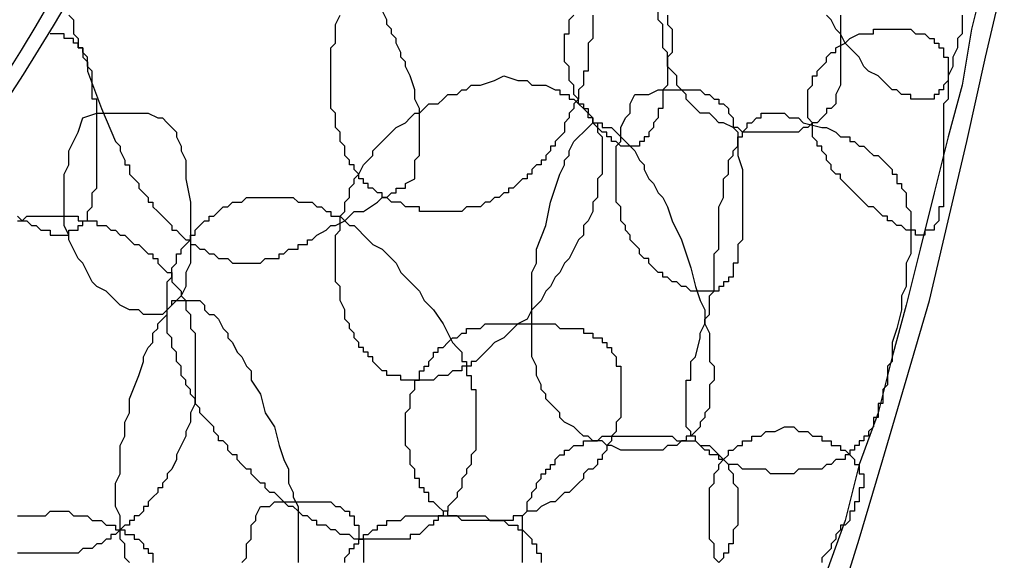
# Model space of a CAD drawing. Header units: millimetres. Extents: x 14 to 424, y 0 to 287.
# Tile 70 of 104: x 374.57 to 383.32, y 126.81 to 131.61. Entities that reach past the tile are written whole.
import ezdxf

# ---------------------------------------------------------------- set-up
doc = ezdxf.new("R2010")
doc.units = ezdxf.units.MM
doc.layers.add('PDF _0', color=7, linetype='Continuous')

msp = doc.modelspace()

# ---------------------------------------------------------------- linework, layer by layer
at = {"layer": 'PDF _0', "lineweight": 25}
for points in [[(383.1492, 132.023), (383.0246, 131.5245), (382.9415, 131.026), (382.8169, 130.569), (382.6923, 130.0705), (382.5676, 129.572), (382.443, 129.0735), (382.3184, 128.6165), (382.1938, 128.118), (382.0276, 127.661), (381.903, 127.1625), (381.7368, 126.7055), (381.6122, 126.2486), (381.446, 125.7916), (381.2798, 125.3346), (381.1136, 124.8777), (380.9059, 124.4207), (380.7398, 123.9637), (380.5736, 123.5067), (380.3659, 123.0913), (380.1582, 122.6343), (379.992, 122.2189), (379.7843, 121.8035)], [(379.9504, 121.7619), (380.2412, 122.3851), (380.532, 123.0498), (380.8228, 123.6729), (381.0721, 124.3376), (381.3214, 125.0023), (381.5706, 125.667), (381.8199, 126.3317), (382.0276, 126.9963), (382.2353, 127.7026), (382.443, 128.4088), (382.6507, 129.115), (382.8169, 129.8212), (382.9831, 130.5275), (383.1492, 131.2752), (383.3154, 131.9815)], [(375.0069, 131.6491), (375.0484, 131.6076), (375.0484, 131.566), (375.0484, 131.5245), (375.0484, 131.483), (375.0899, 131.4414), (375.0899, 131.3999), (375.0899, 131.3583), (375.1315, 131.3583), (375.1315, 131.3168), (375.1315, 131.2752), (375.173, 131.2337), (375.173, 131.1506), (375.2977, 130.8183), (375.4223, 130.5275), (375.4638, 130.4859), (375.4638, 130.4444), (375.5054, 130.3613), (375.5054, 130.3198), (375.5469, 130.3198), (375.5469, 130.2782), (375.5469, 130.2367), (375.5885, 130.1951), (375.63, 130.1536), (375.63, 130.112), (375.6715, 130.0705), (375.7131, 130.029), (375.7131, 129.9874), (375.7546, 129.9874), (375.7546, 129.9459), (375.7962, 129.9043), (375.8377, 129.8628), (375.8793, 129.8212), (375.9208, 129.7797), (375.9208, 129.7382), (375.9623, 129.7382), (376.0039, 129.6966), (376.0454, 129.6551), (376.087, 129.6551), (376.087, 129.6135), (376.1285, 129.6135), (376.1701, 129.572), (376.2116, 129.572), (376.2531, 129.5305), (376.2947, 129.5305), (376.3362, 129.4889), (376.3778, 129.4889), (376.4193, 129.4889), (376.4609, 129.4474), (376.5024, 129.4474), (376.5439, 129.4474), (376.5855, 129.4474), (376.627, 129.4474), (376.6686, 129.4474), (376.7101, 129.4474), (376.7517, 129.4889), (376.7932, 129.4889), (376.8347, 129.4889), (376.8763, 129.4889), (376.8763, 129.5305), (376.9178, 129.5305), (376.9594, 129.572), (377.0009, 129.572), (377.0425, 129.572), (377.0425, 129.6135), (377.084, 129.6135), (377.1255, 129.6135), (377.1255, 129.6551), (377.1671, 129.6551), (377.2086, 129.6966), (377.2917, 129.7382), (377.3333, 129.7797), (377.3748, 129.7797), (377.4579, 129.8212), (377.4994, 129.8628), (377.541, 129.9043), (377.6241, 129.9043), (377.7487, 129.9874), (377.7902, 130.029), (377.8318, 130.029), (377.8733, 130.0705), (377.9149, 130.0705), (377.9149, 130.112), (377.9564, 130.112), (377.9979, 130.112), (377.9979, 130.1536), (378.081, 130.1951), (378.081, 130.2367), (378.081, 130.2782), (378.081, 130.3198), (378.081, 130.3613), (378.1226, 130.4028), (378.1226, 130.4444), (378.1226, 130.4859), (378.1226, 130.5275), (378.1226, 130.569), (378.1226, 130.6106), (378.1226, 130.6521), (378.1226, 130.6936), (378.1226, 130.7352), (378.1226, 130.7767), (378.1226, 130.8183), (378.081, 130.9014), (378.081, 130.9429), (378.081, 130.9844), (378.0395, 131.1091), (377.9979, 131.1922), (377.9979, 131.2337), (377.9564, 131.2752), (377.9564, 131.3168), (377.9149, 131.3999), (377.9149, 131.4414), (377.8733, 131.483), (377.8733, 131.5245), (377.8318, 131.566), (377.8318, 131.6076), (377.7902, 131.6907)], [(379.6596, 131.6491), (379.6596, 131.6076), (379.6596, 131.566), (379.6596, 131.5245), (379.6596, 131.483), (379.6596, 131.4414), (379.6181, 131.3999), (379.6181, 131.3583), (379.6181, 131.3168), (379.6181, 131.2752), (379.6181, 131.2337), (379.6181, 131.1922), (379.6181, 131.1506), (379.5766, 131.1506), (379.5766, 131.1091), (379.5766, 131.0675), (379.5766, 131.026), (379.535, 130.9844), (379.535, 130.9429), (379.535, 130.9014), (379.4935, 130.8598), (379.4935, 130.8183), (379.4519, 130.7767), (379.4519, 130.7352), (379.4104, 130.6936), (379.4104, 130.6521), (379.4104, 130.6106), (379.3688, 130.569), (379.3273, 130.5275), (379.3273, 130.4859), (379.2858, 130.4859), (379.2858, 130.4444), (379.2442, 130.4028), (379.2442, 130.3613), (379.2027, 130.3613), (379.2027, 130.3198), (379.1611, 130.3198), (379.1196, 130.2782), (379.1196, 130.2367), (379.0781, 130.2367), (379.0781, 130.1951), (379.0365, 130.1951), (378.995, 130.1536), (378.9534, 130.112), (378.9119, 130.112), (378.9119, 130.0705), (378.8703, 130.0705), (378.8288, 130.029), (378.7873, 130.029), (378.7457, 129.9874), (378.7042, 129.9874), (378.6626, 129.9459), (378.6211, 129.9459), (378.5795, 129.9459), (378.538, 129.9459), (378.4965, 129.9043), (378.4549, 129.9043), (378.4134, 129.9043), (378.3718, 129.9043), (378.3303, 129.9043), (378.2887, 129.9043), (378.2472, 129.9043), (378.2057, 129.9043), (378.1641, 129.9043), (378.1226, 129.9043), (378.1226, 129.9459), (378.081, 129.9459), (378.0395, 129.9459), (377.9979, 129.9459), (377.9564, 129.9874), (377.9149, 129.9874), (377.8733, 129.9874), (377.8318, 130.029), (377.7902, 130.029), (377.7902, 130.0705), (377.7487, 130.0705), (377.7071, 130.112), (377.6656, 130.112), (377.6656, 130.1536), (377.6241, 130.1536), (377.6241, 130.1951), (377.5825, 130.1951), (377.5825, 130.2367), (377.541, 130.2782), (377.541, 130.3198), (377.4994, 130.3198), (377.4994, 130.3613), (377.4579, 130.4028), (377.4579, 130.4444), (377.4579, 130.4859), (377.4163, 130.5275), (377.4163, 130.569), (377.4163, 130.6106), (377.3748, 130.6521), (377.3748, 130.6936), (377.3748, 130.7352), (377.3748, 130.7767), (377.3333, 130.8183), (377.3333, 130.8598), (377.3333, 130.9014), (377.3333, 130.9429), (377.3333, 130.9844), (377.3333, 131.026), (377.3333, 131.0675), (377.3333, 131.1091), (377.3333, 131.1506), (377.3333, 131.1922), (377.3333, 131.2337), (377.3333, 131.2752), (377.3333, 131.3168), (377.3333, 131.3583), (377.3748, 131.3999), (377.3748, 131.4414), (377.3748, 131.483), (377.3748, 131.5245), (377.3748, 131.566), (377.4163, 131.6491)], [(380.3243, 131.6491), (380.3243, 131.6076), (380.3243, 131.566), (380.3659, 131.5245), (380.3659, 131.483), (380.3659, 131.4414), (380.3659, 131.3999), (380.3659, 131.3583), (380.3659, 131.3168), (380.3243, 131.2752), (380.3243, 131.2337), (380.3243, 131.1922), (380.3243, 131.1506), (380.3243, 131.1091), (380.3243, 131.0675), (380.3243, 131.026), (380.2828, 130.9844), (380.2828, 130.9429), (380.2828, 130.9014), (380.2828, 130.8598), (380.2828, 130.8183), (380.2412, 130.8183), (380.2412, 130.7767), (380.2412, 130.7352), (380.1997, 130.6936), (380.1997, 130.6521), (380.1582, 130.6106), (380.1582, 130.569), (380.1166, 130.569), (380.1166, 130.5275), (380.0751, 130.5275), (380.0751, 130.4859), (380.0335, 130.4859), (379.992, 130.4859), (379.9504, 130.4859), (379.9089, 130.4859), (379.8674, 130.5275), (379.8258, 130.5275), (379.8258, 130.569), (379.7843, 130.569), (379.7843, 130.6106), (379.7427, 130.6106), (379.7012, 130.6521), (379.6596, 130.6936), (379.6596, 130.7352), (379.6181, 130.7352), (379.6181, 130.7767), (379.5766, 130.8183), (379.535, 130.8598), (379.535, 130.9014), (379.4935, 130.9429), (379.4935, 130.9844), (379.4935, 131.026), (379.4519, 131.0675), (379.4519, 131.1091), (379.4519, 131.1506), (379.4519, 131.1922), (379.4104, 131.2337), (379.4104, 131.2752), (379.4104, 131.3168), (379.4104, 131.3583), (379.4104, 131.3999), (379.4104, 131.4414), (379.4104, 131.483), (379.4519, 131.483), (379.4519, 131.5245), (379.4519, 131.566), (379.4519, 131.6076), (379.4935, 131.6491)], [(381.8614, 131.6491), (381.8614, 131.566), (381.8614, 131.5245), (381.8614, 131.4414), (381.8614, 131.3999), (381.8614, 131.3168), (381.8614, 131.2752), (381.8614, 131.2337), (381.8614, 131.1506), (381.8614, 131.1091), (381.8614, 131.0675), (381.8614, 131.026), (381.8199, 130.9429), (381.8199, 130.9014), (381.8199, 130.8598), (381.7783, 130.8183), (381.7368, 130.8183), (381.7368, 130.7767), (381.6952, 130.7352), (381.6537, 130.6936), (381.6122, 130.6936), (381.5706, 130.6521), (381.5291, 130.6521), (381.4875, 130.6106), (381.446, 130.6106), (381.4044, 130.6106), (381.3629, 130.6106), (381.2798, 130.6106), (381.2383, 130.6106), (381.1967, 130.6106), (381.1136, 130.6106), (381.0721, 130.6106), (380.989, 130.6106), (380.9475, 130.6521), (380.9059, 130.6521), (380.8228, 130.6936), (380.7813, 130.6936), (380.7398, 130.7352), (380.6982, 130.7767), (380.6151, 130.7767), (380.5736, 130.8183), (380.532, 130.8598), (380.4905, 130.9014), (380.4905, 130.9429), (380.449, 130.9844), (380.4074, 131.026), (380.4074, 131.1091), (380.3659, 131.1506), (380.3243, 131.1922), (380.3243, 131.2337), (380.3243, 131.3168), (380.2828, 131.3583), (380.2828, 131.3999), (380.2828, 131.483), (380.2828, 131.5245), (380.2828, 131.566), (380.2412, 131.6076), (380.2412, 131.6907)], [(382.9415, 131.6491), (382.9415, 131.566), (382.9415, 131.483), (382.9, 131.4414), (382.9, 131.3583), (382.8584, 131.2752), (382.8584, 131.2337), (382.8584, 131.1922), (382.8169, 131.1091), (382.8169, 131.0675), (382.7754, 131.026), (382.7754, 130.9844), (382.7338, 130.9844), (382.7338, 130.9429), (382.6923, 130.9429), (382.6923, 130.9014), (382.6507, 130.9014), (382.6092, 130.9014), (382.5676, 130.9014), (382.5261, 130.9014), (382.4846, 130.9014), (382.4846, 130.9429), (382.443, 130.9429), (382.4015, 130.9429), (382.3599, 130.9844), (382.3184, 130.9844), (382.2768, 131.026), (382.2353, 131.0675), (382.1938, 131.1091), (382.1107, 131.1506), (382.0691, 131.1922), (382.0276, 131.2752), (381.986, 131.3168), (381.9445, 131.3583), (381.903, 131.3999), (381.8614, 131.483), (381.8199, 131.5245), (381.7783, 131.6076), (381.7368, 131.6491)], [(374.5499, 129.8628), (374.5914, 129.8212), (374.633, 129.8212), (374.6745, 129.7797), (374.7161, 129.7797), (374.7576, 129.7382), (374.7991, 129.7382), (374.8407, 129.7382), (374.8407, 129.6966), (374.8822, 129.6966), (374.9238, 129.6966), (374.9653, 129.6966), (375.0069, 129.6966), (375.0069, 129.7382), (375.0484, 129.7382), (375.0899, 129.7382), (375.0899, 129.7797), (375.1315, 129.7797), (375.1315, 129.8212), (375.173, 129.8212), (375.173, 129.8628), (375.173, 129.9043), (375.2146, 129.9459), (375.2146, 129.9874), (375.2146, 130.029), (375.2146, 130.0705), (375.2561, 130.112), (375.2561, 130.1536), (375.2561, 130.1951), (375.2561, 130.2367), (375.2561, 130.2782), (375.2561, 130.3198), (375.2561, 130.3613), (375.2561, 130.4028), (375.2561, 130.4444), (375.2561, 130.4859), (375.2561, 130.5275), (375.2561, 130.569), (375.2561, 130.6106), (375.2561, 130.6521), (375.2561, 130.6936), (375.2561, 130.7352), (375.2561, 130.7767), (375.2561, 130.8183), (375.2561, 130.8598), (375.2561, 130.9014), (375.2146, 130.9014), (375.2146, 130.9429), (375.2146, 130.9844), (375.2146, 131.026), (375.2146, 131.0675), (375.2146, 131.1091), (375.2146, 131.1506), (375.173, 131.1922), (375.173, 131.2337), (375.173, 131.2752), (375.1315, 131.3168), (375.1315, 131.3583), (375.0899, 131.3583), (375.0899, 131.3999), (375.0484, 131.3999), (375.0484, 131.4414), (375.0069, 131.4414), (374.9653, 131.4414), (374.9653, 131.483), (374.9238, 131.483), (374.8822, 131.483), (374.8407, 131.483)], [(374.5499, 129.8212), (374.5914, 129.8212), (374.633, 129.8628), (374.6745, 129.8628), (374.7161, 129.8628), (374.7576, 129.8628), (374.7991, 129.8628), (374.8407, 129.8628), (374.8822, 129.8628), (374.9238, 129.8628), (374.9653, 129.8628), (375.0069, 129.8628), (375.0484, 129.8628), (375.0899, 129.8628), (375.0899, 129.8212), (375.1315, 129.8212), (375.173, 129.8212), (375.2146, 129.8212), (375.2561, 129.8212), (375.2561, 129.7797), (375.2977, 129.7797), (375.3392, 129.7797), (375.3807, 129.7382), (375.4223, 129.7382), (375.4638, 129.6966), (375.5054, 129.6966), (375.5469, 129.6551), (375.5885, 129.6135), (375.63, 129.6135), (375.6715, 129.572), (375.7131, 129.5305), (375.7546, 129.5305), (375.7546, 129.4889), (375.7962, 129.4889), (375.7962, 129.4474), (375.8377, 129.4058), (375.8793, 129.3643), (375.9208, 129.3643), (375.9208, 129.3227), (375.9208, 129.2812), (375.9623, 129.2397), (376.0039, 129.1981), (376.0039, 129.1566), (376.0454, 129.115), (376.0454, 129.0735), (376.0454, 129.0319), (376.087, 128.9904), (376.087, 128.9489), (376.087, 128.9073), (376.087, 128.8658), (376.1285, 128.8242), (376.1285, 128.7827), (376.1285, 128.7411), (376.1285, 128.6996), (376.1285, 128.6581), (376.1285, 128.6165), (376.1285, 128.575), (376.1285, 128.5334), (376.1285, 128.4919), (376.1285, 128.4503), (376.1285, 128.4088), (376.1285, 128.3673), (376.1285, 128.3257), (376.1285, 128.2426), (376.1285, 128.2011), (376.087, 128.118), (376.087, 128.0349), (376.0454, 127.9518), (376.0454, 127.9103), (376.0039, 127.8272), (375.9623, 127.7441), (375.9623, 127.7026), (375.9208, 127.6195), (375.8793, 127.5779), (375.8793, 127.5364), (375.8377, 127.4949), (375.8377, 127.4533), (375.7962, 127.4533), (375.7962, 127.4118), (375.7546, 127.3702), (375.7131, 127.3287), (375.7131, 127.2871), (375.6715, 127.2871), (375.6715, 127.2456), (375.63, 127.2041), (375.5885, 127.2041), (375.5885, 127.1625), (375.5469, 127.1625), (375.5469, 127.121), (375.5054, 127.121), (375.4638, 127.0794), (375.4223, 127.0379), (375.3807, 127.0379), (375.3807, 126.9963), (375.3392, 126.9963), (375.2977, 126.9548), (375.2561, 126.9548), (375.2146, 126.9133), (375.173, 126.9133), (375.1315, 126.9133), (375.0899, 126.8717), (375.0484, 126.8717), (375.0069, 126.8717), (374.9653, 126.8717), (374.9238, 126.8717), (374.8822, 126.8717), (374.8407, 126.8717), (374.7991, 126.8717), (374.7576, 126.8717), (374.7161, 126.8717), (374.6745, 126.8717), (374.633, 126.8717), (374.5914, 126.8717), (374.5499, 126.8717)], [(375.5469, 126.7886), (375.5054, 126.8302), (375.5054, 126.8717), (375.5054, 126.9548), (375.4638, 126.9963), (375.4638, 127.0379), (375.4638, 127.121), (375.4638, 127.1625), (375.4638, 127.2041), (375.4223, 127.2871), (375.4223, 127.3287), (375.4223, 127.3702), (375.4223, 127.4949), (375.4638, 127.5779), (375.4638, 127.7026), (375.4638, 127.8272), (375.5054, 127.9103), (375.5054, 128.0349), (375.5469, 128.118), (375.5469, 128.2426), (375.63, 128.4503), (375.6715, 128.575), (375.6715, 128.6165), (375.7131, 128.6996), (375.7546, 128.7411), (375.7546, 128.8242), (375.7962, 128.8658), (375.7962, 128.9073), (375.8377, 128.9489), (375.8793, 128.9904), (375.8793, 129.0319), (375.9208, 129.0735), (375.9208, 129.115), (375.9623, 129.115), (376.0039, 129.115), (376.0454, 129.115), (376.087, 129.115), (376.1285, 129.115), (376.1701, 129.115), (376.2116, 129.0735), (376.2116, 129.0319), (376.2531, 128.9904), (376.2947, 128.9904), (376.3362, 128.9489), (376.3778, 128.8658), (376.4193, 128.8242), (376.4193, 128.7827), (376.4609, 128.7411), (376.5024, 128.6581), (376.5439, 128.6165), (376.5855, 128.5334), (376.627, 128.4919), (376.627, 128.4088), (376.7101, 128.2842), (376.7517, 128.118), (376.8347, 127.9934), (376.8763, 127.8272), (376.9178, 127.7026), (376.9594, 127.6195), (376.9594, 127.5779), (376.9594, 127.4949), (377.0009, 127.4118), (377.0009, 127.3702), (377.0425, 127.2871), (377.0425, 127.2041), (377.0425, 127.1625), (377.0425, 127.0794), (377.0425, 127.0379), (377.0425, 126.9548), (377.0425, 126.9133), (377.0425, 126.8717), (377.0425, 126.7886)], [(380.7813, 126.7886), (380.7398, 126.8302), (380.7398, 126.8717), (380.7398, 126.9133), (380.7398, 126.9548), (380.6982, 126.9963), (380.6982, 127.0379), (380.6982, 127.0794), (380.6982, 127.121), (380.6982, 127.1625), (380.6982, 127.2041), (380.6982, 127.2456), (380.6982, 127.2871), (380.6982, 127.3287), (380.6982, 127.3702), (380.6982, 127.4118), (380.6982, 127.4533), (380.7398, 127.4949), (380.7398, 127.5364), (380.7398, 127.5779), (380.7813, 127.6195), (380.7813, 127.661), (380.8228, 127.7026), (380.8644, 127.7441), (380.8644, 127.7857), (380.9059, 127.7857), (380.9475, 127.8272), (380.989, 127.8272), (380.989, 127.8687), (381.0306, 127.8687), (381.0721, 127.8687), (381.0721, 127.9103), (381.1136, 127.9103), (381.1552, 127.9103), (381.1967, 127.9518), (381.2383, 127.9518), (381.2798, 127.9518), (381.3629, 127.9934), (381.446, 127.9934), (381.4875, 127.9518), (381.5291, 127.9518), (381.5706, 127.9518), (381.6122, 127.9103), (381.6537, 127.9103), (381.6952, 127.9103), (381.6952, 127.8687), (381.7368, 127.8687), (381.7783, 127.8687), (381.7783, 127.8272), (381.8199, 127.8272), (381.8614, 127.8272), (381.8614, 127.7857), (381.903, 127.7857), (381.9445, 127.7441), (381.986, 127.7026), (381.986, 127.661), (382.0276, 127.661), (382.0276, 127.6195), (382.0276, 127.5779), (382.0691, 127.5779), (382.0691, 127.5364), (382.0691, 127.4949), (382.0691, 127.4533), (382.0276, 127.4533), (382.0276, 127.4118), (382.0276, 127.3702), (382.0276, 127.3287), (381.986, 127.3287), (381.986, 127.2871), (381.986, 127.2456), (381.9445, 127.2456), (381.9445, 127.2041), (381.9445, 127.1625), (381.903, 127.121), (381.8614, 127.121), (381.8614, 127.0794), (381.8199, 127.0379), (381.8199, 126.9963), (381.7783, 126.9548), (381.7783, 126.9133), (381.7368, 126.8717), (381.6952, 126.8302), (381.6952, 126.7886)], [(379.0365, 126.7886), (379.0365, 126.8302), (379.0365, 126.8717), (379.0365, 126.9133), (379.0365, 126.9548), (379.0365, 126.9963), (379.0365, 127.0379), (379.0365, 127.0794), (379.0365, 127.121), (379.0365, 127.1625), (379.0365, 127.2041), (379.0781, 127.2456), (379.0781, 127.2871), (379.0781, 127.3287), (379.1196, 127.3702), (379.1196, 127.4118), (379.1611, 127.4533), (379.1611, 127.4949), (379.2027, 127.5364), (379.2027, 127.5779), (379.2442, 127.5779), (379.2442, 127.6195), (379.2858, 127.6195), (379.2858, 127.661), (379.3273, 127.661), (379.3273, 127.7026), (379.3688, 127.7441), (379.4104, 127.7441), (379.4104, 127.7857), (379.4519, 127.7857), (379.4935, 127.8272), (379.535, 127.8272), (379.5766, 127.8272), (379.5766, 127.8687), (379.6181, 127.8687), (379.6596, 127.8687), (379.7012, 127.8687), (379.7427, 127.9103), (379.7843, 127.9103), (379.8258, 127.9103), (379.8674, 127.9103), (379.9089, 127.9103), (379.9504, 127.9103), (379.992, 127.9103), (380.0335, 127.9103), (380.0751, 127.9103), (380.1997, 127.9103), (380.2828, 127.9103), (380.3659, 127.9103), (380.4074, 127.8687), (380.449, 127.8687), (380.4905, 127.8687), (380.532, 127.8687), (380.5736, 127.8687), (380.6151, 127.8272), (380.6567, 127.8272), (380.6982, 127.8272), (380.7398, 127.7857), (380.7813, 127.7441), (380.8228, 127.7026), (380.8644, 127.661), (380.8644, 127.6195), (380.9059, 127.5779), (380.9059, 127.5364), (380.9059, 127.4949), (380.9475, 127.4533), (380.9475, 127.4118), (380.9475, 127.3702), (380.9475, 127.3287), (380.9475, 127.2871), (380.9475, 127.2456), (380.9475, 127.2041), (380.9475, 127.1625), (380.9475, 127.121), (380.9059, 127.0794), (380.9059, 127.0379), (380.9059, 126.9963), (380.9059, 126.9548), (380.8644, 126.9548), (380.8644, 126.9133), (380.8644, 126.8717), (380.8228, 126.8717), (380.8228, 126.8302), (380.7813, 126.7886)], [(376.5439, 126.7886), (376.5855, 126.8302), (376.5855, 126.8717), (376.5855, 126.9133), (376.5855, 126.9548), (376.627, 126.9963), (376.627, 127.0379), (376.627, 127.0794), (376.627, 127.121), (376.6686, 127.1625), (376.6686, 127.2041), (376.7101, 127.2871), (376.7932, 127.2871), (376.8347, 127.3287), (376.8763, 127.3287), (376.9178, 127.3287), (376.9594, 127.3287), (377.0009, 127.3287), (377.0425, 127.3287), (377.084, 127.3287), (377.1255, 127.3287), (377.1671, 127.3287), (377.2086, 127.3287), (377.2502, 127.3287), (377.2917, 127.3287), (377.3333, 127.3287), (377.3748, 127.2871), (377.4163, 127.2871), (377.4579, 127.2456), (377.4994, 127.2456), (377.4994, 127.2041), (377.541, 127.2041), (377.541, 127.1625), (377.541, 127.121), (377.5825, 127.121), (377.5825, 127.0794), (377.5825, 127.0379), (377.5825, 126.9963), (377.6241, 126.9963), (377.6241, 126.9548), (377.6241, 126.9133), (377.6241, 126.8717), (377.6241, 126.8302), (377.6241, 126.7886)], [(374.5499, 127.2041), (374.5914, 127.2041), (374.633, 127.2041), (374.7161, 127.2041), (374.7991, 127.2041), (374.8407, 127.2456), (375.0069, 127.2456), (375.0484, 127.2041), (375.0899, 127.2041), (375.1315, 127.2041), (375.173, 127.2041), (375.2146, 127.1625), (375.2561, 127.1625), (375.2977, 127.1625), (375.3392, 127.121), (375.3807, 127.121), (375.4223, 127.121), (375.4223, 127.0794), (375.4638, 127.0794), (375.5054, 127.0794), (375.5054, 127.0379), (375.5469, 127.0379), (375.5885, 127.0379), (375.5885, 126.9963), (375.63, 126.9963), (375.6715, 126.9548), (375.6715, 126.9133), (375.7131, 126.9133), (375.7131, 126.8717), (375.7546, 126.8717), (375.7546, 126.8302), (375.7546, 126.7886)], [(377.4579, 126.7886), (377.4579, 126.8302), (377.4994, 126.8717), (377.4994, 126.9133), (377.541, 126.9133), (377.541, 126.9548), (377.5825, 126.9548), (377.5825, 126.9963), (377.6241, 126.9963), (377.6241, 127.0379), (377.6656, 127.0379), (377.7071, 127.0794), (377.7487, 127.0794), (377.7487, 127.121), (377.7902, 127.121), (377.8318, 127.121), (377.8318, 127.1625), (377.8733, 127.1625), (377.9149, 127.1625), (377.9564, 127.1625), (377.9979, 127.2041), (378.0395, 127.2041), (378.081, 127.2041), (378.1226, 127.2041), (378.1641, 127.2041), (378.2057, 127.2041), (378.2472, 127.2041), (378.2887, 127.2041), (378.3303, 127.2041), (378.3718, 127.2041), (378.4549, 127.2041), (378.538, 127.2041), (378.6626, 127.2041), (378.7042, 127.2041), (378.7457, 127.1625), (378.7873, 127.1625), (378.8288, 127.1625), (378.8703, 127.1625), (378.9119, 127.121), (378.9534, 127.121), (378.995, 127.121), (378.995, 127.0794), (379.0365, 127.0794), (379.0781, 127.0379), (379.1196, 126.9963), (379.1196, 126.9548), (379.1611, 126.9548), (379.1611, 126.9133), (379.1611, 126.8717), (379.2027, 126.8717), (379.2027, 126.8302), (379.2027, 126.7886)]]:
    msp.add_lwpolyline(points, dxfattribs=at)
for points in [[(381.9445, 131.4414), (382.0276, 131.483), (382.1107, 131.483), (382.1522, 131.483), (382.1522, 131.5245), (382.1938, 131.5245), (382.2353, 131.5245), (382.2768, 131.5245), (382.3184, 131.5245), (382.3599, 131.5245), (382.4015, 131.5245), (382.443, 131.5245), (382.4846, 131.5245), (382.5261, 131.483), (382.5676, 131.483), (382.6092, 131.483), (382.6507, 131.4414), (382.6923, 131.4414), (382.6923, 131.3999), (382.7338, 131.3999), (382.7338, 131.3583), (382.7754, 131.3583), (382.7754, 131.3168), (382.7754, 131.2752), (382.8169, 131.2752), (382.8169, 131.2337), (382.8169, 131.1922), (382.8169, 131.1506), (382.8169, 131.1091), (382.8169, 131.0675), (382.8169, 131.026), (382.8169, 130.9844), (382.8169, 130.9429), (382.8169, 130.9014), (382.7754, 130.8598), (382.7754, 130.7767), (382.7754, 130.7352), (382.7754, 130.6936), (382.7754, 130.6521), (382.7754, 130.6106), (382.7754, 130.4859), (382.7754, 130.4028), (382.7754, 130.3198), (382.7754, 130.2782), (382.7754, 130.1951), (382.7754, 130.1536), (382.7754, 130.112), (382.7754, 130.0705), (382.7754, 130.029), (382.7754, 129.9874), (382.7754, 129.9459), (382.7338, 129.9459), (382.7338, 129.9043), (382.7338, 129.8628), (382.7338, 129.8212), (382.6923, 129.7797), (382.6923, 129.7382), (382.6507, 129.7382), (382.6092, 129.7382), (382.6092, 129.6966), (382.5676, 129.6966), (382.5261, 129.6966), (382.5261, 129.7382), (382.4846, 129.7382), (382.443, 129.7382), (382.4015, 129.7797), (382.3599, 129.7797), (382.3184, 129.8212), (382.2768, 129.8212), (382.2768, 129.8628), (382.2353, 129.8628), (382.1938, 129.9043), (382.1522, 129.9459), (382.1107, 129.9459), (382.0691, 129.9874), (382.0276, 130.029), (381.986, 130.0705), (381.9445, 130.112), (381.903, 130.1536), (381.8614, 130.1951), (381.8614, 130.2367), (381.8199, 130.2367), (381.7783, 130.2782), (381.7783, 130.3198), (381.7368, 130.3613), (381.7368, 130.4028), (381.6952, 130.4444), (381.6952, 130.4859), (381.6537, 130.4859), (381.6537, 130.5275), (381.6122, 130.569), (381.6122, 130.6106), (381.6122, 130.6521), (381.6122, 130.6936), (381.5706, 130.7352), (381.5706, 130.7767), (381.5706, 130.8183), (381.5706, 130.8598), (381.5706, 130.9014), (381.5706, 130.9429), (381.5706, 130.9844), (381.6122, 131.026), (381.6122, 131.0675), (381.6122, 131.1091), (381.6537, 131.1091), (381.6537, 131.1506), (381.6952, 131.1922), (381.7368, 131.2337), (381.7368, 131.2752), (381.7783, 131.3168), (381.8199, 131.3168), (381.8199, 131.3583), (381.903, 131.3999)], [(378.8703, 131.1091), (378.995, 131.0675), (379.0781, 131.0675), (379.1196, 131.026), (379.2027, 131.026), (379.2442, 131.026), (379.3273, 130.9844), (379.3688, 130.9844), (379.3688, 130.9429), (379.4104, 130.9429), (379.4519, 130.9429), (379.4519, 130.9014), (379.4935, 130.9014), (379.535, 130.8598), (379.5766, 130.8598), (379.5766, 130.8183), (379.6181, 130.8183), (379.6181, 130.7767), (379.6596, 130.7352), (379.6596, 130.6936), (379.7012, 130.6936), (379.7012, 130.6521), (379.7012, 130.6106), (379.7427, 130.569), (379.7427, 130.5275), (379.7427, 130.4859), (379.7427, 130.4444), (379.7427, 130.4028), (379.7427, 130.3613), (379.7427, 130.3198), (379.7427, 130.2782), (379.7427, 130.2367), (379.7012, 130.1951), (379.7012, 130.1536), (379.7012, 130.112), (379.7012, 130.0705), (379.7012, 130.029), (379.6596, 129.9874), (379.6596, 129.9043), (379.6181, 129.8212), (379.5766, 129.7797), (379.5766, 129.6966), (379.535, 129.6551), (379.4935, 129.572), (379.4519, 129.4889), (379.4104, 129.4474), (379.3688, 129.3643), (379.3273, 129.3227), (379.2858, 129.2397), (379.2442, 129.1981), (379.2027, 129.115), (379.1611, 129.0735), (379.1196, 129.0319), (379.0781, 128.9489), (378.995, 128.9073), (378.9534, 128.8658), (378.9119, 128.8242), (378.8703, 128.7827), (378.7873, 128.7411), (378.7457, 128.6996), (378.7042, 128.6581), (378.6626, 128.6165), (378.6211, 128.575), (378.5795, 128.575), (378.5795, 128.5334), (378.538, 128.5334), (378.4965, 128.5334), (378.4965, 128.4919), (378.4549, 128.4919), (378.4134, 128.4919), (378.3718, 128.4503), (378.3303, 128.4503), (378.2887, 128.4503), (378.2472, 128.4088), (378.2057, 128.4088), (378.1641, 128.4088), (378.1226, 128.4088), (378.081, 128.4088), (378.0395, 128.4088), (377.9979, 128.4088), (377.9564, 128.4088), (377.9564, 128.4503), (377.9149, 128.4503), (377.8733, 128.4503), (377.8318, 128.4503), (377.8318, 128.4919), (377.7902, 128.4919), (377.7487, 128.5334), (377.7071, 128.575), (377.7071, 128.6165), (377.6656, 128.6165), (377.6656, 128.6581), (377.6241, 128.6581), (377.6241, 128.6996), (377.5825, 128.6996), (377.5825, 128.7411), (377.541, 128.7827), (377.541, 128.8242), (377.4994, 128.8658), (377.4994, 128.9073), (377.4579, 128.9489), (377.4579, 128.9904), (377.4579, 129.0319), (377.4163, 129.115), (377.4163, 129.1566), (377.4163, 129.2397), (377.3748, 129.2812), (377.3748, 129.3227), (377.3748, 129.3643), (377.3748, 129.4058), (377.3748, 129.4474), (377.3748, 129.4889), (377.3748, 129.572), (377.3748, 129.6135), (377.3748, 129.6966), (377.4163, 129.7382), (377.4163, 129.8212), (377.4163, 129.8628), (377.4579, 129.9043), (377.4579, 129.9874), (377.4994, 130.029), (377.4994, 130.112), (377.541, 130.1536), (377.541, 130.1951), (377.5825, 130.2367), (377.6241, 130.3198), (377.6656, 130.3613), (377.7071, 130.4028), (377.7071, 130.4444), (377.7487, 130.4859), (377.7902, 130.5275), (377.8318, 130.569), (377.8733, 130.6106), (377.9149, 130.6521), (377.9979, 130.6936), (378.0395, 130.7352), (378.081, 130.7767), (378.1226, 130.7767), (378.1641, 130.8183), (378.2057, 130.8598), (378.2887, 130.8598), (378.3303, 130.9014), (378.3718, 130.9429), (378.4549, 130.9429), (378.4965, 130.9844), (378.538, 130.9844), (378.5795, 131.026), (378.6626, 131.026), (378.7873, 131.0675)], [(380.0335, 130.9429), (380.0751, 130.9429), (380.1582, 130.9429), (380.2412, 130.9844), (380.2828, 130.9844), (380.3243, 130.9844), (380.3659, 130.9844), (380.4074, 130.9844), (380.449, 130.9844), (380.4905, 130.9844), (380.532, 130.9844), (380.5736, 130.9844), (380.6151, 130.9844), (380.6567, 130.9429), (380.6982, 130.9429), (380.7398, 130.9014), (380.7813, 130.9014), (380.7813, 130.8598), (380.8228, 130.8598), (380.8644, 130.8183), (380.8644, 130.7767), (380.9059, 130.7352), (380.9059, 130.6936), (380.9059, 130.6521), (380.9475, 130.6106), (380.9475, 130.569), (380.9475, 130.5275), (380.9475, 130.4859), (380.9475, 130.4444), (380.9475, 130.4028), (380.989, 130.2782), (380.989, 130.1951), (380.989, 130.112), (380.989, 130.029), (380.989, 129.9043), (380.989, 129.8628), (380.989, 129.8212), (380.989, 129.7797), (380.989, 129.7382), (380.989, 129.6966), (380.989, 129.6551), (380.9475, 129.6135), (380.9475, 129.572), (380.9475, 129.5305), (380.9475, 129.4889), (380.9475, 129.4474), (380.9059, 129.4474), (380.9059, 129.4058), (380.9059, 129.3643), (380.9059, 129.3227), (380.8644, 129.3227), (380.8644, 129.2812), (380.8228, 129.2812), (380.8228, 129.2397), (380.7813, 129.2397), (380.7813, 129.1981), (380.7398, 129.1981), (380.6982, 129.1981), (380.6567, 129.1981), (380.6151, 129.1981), (380.5736, 129.1981), (380.532, 129.1981), (380.4905, 129.2397), (380.449, 129.2397), (380.4074, 129.2812), (380.3659, 129.2812), (380.3243, 129.3227), (380.2828, 129.3227), (380.2828, 129.3643), (380.2412, 129.3643), (380.1997, 129.4058), (380.1582, 129.4474), (380.1582, 129.4889), (380.1166, 129.4889), (380.0751, 129.5305), (380.0751, 129.572), (380.0335, 129.6135), (379.992, 129.6551), (379.992, 129.6966), (379.9504, 129.7382), (379.9504, 129.7797), (379.9089, 129.8212), (379.9089, 129.8628), (379.9089, 129.9043), (379.9089, 129.9459), (379.8674, 129.9874), (379.8674, 130.029), (379.8674, 130.0705), (379.8674, 130.112), (379.8674, 130.1536), (379.8674, 130.1951), (379.8674, 130.2367), (379.8674, 130.2782), (379.8674, 130.3198), (379.8674, 130.3613), (379.8674, 130.4028), (379.8674, 130.4444), (379.8674, 130.4859), (379.9089, 130.5275), (379.9089, 130.569), (379.9089, 130.6106), (379.9089, 130.6521), (379.9504, 130.7352), (379.992, 130.7767), (379.992, 130.8598)], [(375.1315, 130.7352), (375.2561, 130.7767), (375.4223, 130.7767), (375.4638, 130.7767), (375.5469, 130.7767), (375.63, 130.7767), (375.7131, 130.7767), (375.7962, 130.7352), (375.8377, 130.7352), (375.8793, 130.6936), (375.9208, 130.6521), (375.9623, 130.6106), (375.9623, 130.569), (376.0039, 130.4859), (376.0039, 130.4444), (376.0454, 130.3613), (376.0454, 130.2782), (376.0454, 130.1951), (376.087, 129.9874), (376.087, 129.8212), (376.087, 129.6135), (376.087, 129.5305), (376.087, 129.4474), (376.0454, 129.3643), (376.0454, 129.2812), (376.0454, 129.2397), (376.0039, 129.1566), (375.9623, 129.115), (375.9208, 129.0735), (375.8793, 129.0319), (375.8377, 128.9904), (375.7962, 128.9904), (375.7546, 128.9904), (375.6715, 128.9904), (375.63, 129.0319), (375.5469, 129.0319), (375.4638, 129.0735), (375.4223, 129.115), (375.3392, 129.1981), (375.2561, 129.2397), (375.2146, 129.2812), (375.173, 129.3643), (375.1315, 129.4474), (375.0899, 129.4889), (375.0484, 129.572), (375.0069, 129.6551), (375.0069, 129.6966), (374.9653, 129.7797), (374.9653, 129.8628), (374.9653, 129.9459), (374.9653, 129.9874), (374.9653, 130.0705), (374.9653, 130.1536), (374.9653, 130.2367), (375.0069, 130.3198), (375.0069, 130.4444), (375.0899, 130.6106)], [(381.5291, 130.6936), (381.6952, 130.6521), (381.7368, 130.6521), (381.8199, 130.6106), (381.8614, 130.569), (381.9445, 130.569), (381.9445, 130.5275), (381.986, 130.5275), (382.0276, 130.4859), (382.0691, 130.4859), (382.1107, 130.4444), (382.1522, 130.4028), (382.1938, 130.4028), (382.2353, 130.3613), (382.2768, 130.3198), (382.3184, 130.2782), (382.3184, 130.2367), (382.3599, 130.2367), (382.3599, 130.1951), (382.3599, 130.1536), (382.4015, 130.1536), (382.4015, 130.112), (382.443, 130.0705), (382.443, 130.029), (382.443, 129.9874), (382.443, 129.9459), (382.4846, 129.9043), (382.4846, 129.8628), (382.4846, 129.8212), (382.4846, 129.7797), (382.4846, 129.7382), (382.4846, 129.6966), (382.4846, 129.6551), (382.4846, 129.6135), (382.4846, 129.572), (382.4846, 129.5305), (382.443, 129.4474), (382.443, 129.3643), (382.443, 129.3227), (382.443, 129.2397), (382.4015, 129.1566), (382.4015, 129.115), (382.4015, 129.0319), (382.3599, 128.8658), (382.3184, 128.7411), (382.3184, 128.6581), (382.3184, 128.575), (382.2768, 128.5334), (382.2768, 128.4503), (382.2768, 128.3673), (382.2353, 128.3257), (382.2353, 128.2426), (382.2353, 128.2011), (382.1938, 128.2011), (382.1938, 128.1595), (382.1938, 128.118), (382.1938, 128.0765), (382.1522, 128.0765), (382.1522, 128.0349), (382.1522, 127.9934), (382.1107, 127.9518), (382.1107, 127.9103), (382.0691, 127.9103), (382.0691, 127.8687), (382.0276, 127.8687), (382.0276, 127.8272), (381.986, 127.8272), (381.986, 127.7857), (381.9445, 127.7857), (381.9445, 127.7441), (381.903, 127.7441), (381.903, 127.7026), (381.8614, 127.7026), (381.8199, 127.7026), (381.7783, 127.661), (381.7368, 127.661), (381.6952, 127.6195), (381.6537, 127.6195), (381.6122, 127.6195), (381.5706, 127.6195), (381.5291, 127.6195), (381.4875, 127.6195), (381.446, 127.5779), (381.4044, 127.5779), (381.3629, 127.5779), (381.3214, 127.5779), (381.2798, 127.5779), (381.2383, 127.5779), (381.1967, 127.6195), (381.1552, 127.6195), (381.1136, 127.6195), (381.0721, 127.6195), (381.0306, 127.6195), (380.989, 127.6195), (380.9475, 127.661), (380.9059, 127.661), (380.8644, 127.661), (380.8228, 127.7026), (380.7813, 127.7026), (380.7813, 127.7441), (380.7398, 127.7441), (380.6982, 127.7441), (380.6982, 127.7857), (380.6567, 127.7857), (380.6151, 127.8272), (380.5736, 127.8687), (380.5736, 127.9103), (380.532, 127.9103), (380.532, 127.9518), (380.4905, 127.9934), (380.4905, 128.0349), (380.4905, 128.0765), (380.4905, 128.118), (380.4905, 128.1595), (380.4905, 128.2011), (380.4905, 128.2426), (380.4905, 128.2842), (380.4905, 128.3257), (380.4905, 128.3673), (380.4905, 128.4088), (380.532, 128.4088), (380.532, 128.4503), (380.532, 128.4919), (380.532, 128.575), (380.5736, 128.6165), (380.6151, 128.7827), (380.6151, 128.8242), (380.6567, 128.9073), (380.6567, 128.9489), (380.6982, 128.9904), (380.6982, 129.0319), (380.6982, 129.0735), (380.6982, 129.1566), (380.7398, 129.1981), (380.7398, 129.2812), (380.7398, 129.3227), (380.7398, 129.4058), (380.7398, 129.4474), (380.7398, 129.5305), (380.7813, 129.572), (380.7813, 129.6551), (380.7813, 129.6966), (380.7813, 129.7382), (380.7813, 129.7797), (380.7813, 129.8212), (380.7813, 129.8628), (380.7813, 129.9459), (380.8228, 130.029), (380.8228, 130.112), (380.8228, 130.1536), (380.8228, 130.1951), (380.8644, 130.2367), (380.8644, 130.2782), (380.8644, 130.3198), (380.8644, 130.3613), (380.9059, 130.4028), (380.9059, 130.4444), (380.9475, 130.4859), (380.9475, 130.5275), (380.9475, 130.569), (380.989, 130.569), (380.989, 130.6106), (381.0306, 130.6521), (381.0306, 130.6936), (381.0721, 130.6936), (381.1136, 130.7352), (381.1552, 130.7352), (381.1552, 130.7767), (381.1967, 130.7767), (381.2383, 130.7767), (381.2798, 130.7767), (381.3214, 130.7767), (381.3629, 130.7767), (381.4044, 130.7352), (381.446, 130.7352), (381.4875, 130.7352)], [(379.2858, 129.9874), (379.3273, 130.112), (379.3688, 130.2367), (379.4104, 130.3198), (379.4104, 130.3613), (379.4519, 130.4028), (379.4519, 130.4444), (379.4935, 130.5275), (379.535, 130.569), (379.5766, 130.6106), (379.6181, 130.6521), (379.6596, 130.6936), (379.7012, 130.6936), (379.7427, 130.6936), (379.7427, 130.6521), (379.7843, 130.6521), (379.8258, 130.6521), (379.8674, 130.6106), (379.9089, 130.569), (379.9504, 130.5275), (379.992, 130.4859), (380.0335, 130.4444), (380.0751, 130.3613), (380.1166, 130.3198), (380.1166, 130.2782), (380.1582, 130.1951), (380.1997, 130.1536), (380.2412, 130.0705), (380.2828, 130.029), (380.3243, 129.9459), (380.3659, 129.8212), (380.449, 129.6551), (380.4905, 129.5305), (380.532, 129.4058), (380.5736, 129.2397), (380.6151, 129.115), (380.6567, 129.0319), (380.6567, 128.9489), (380.6567, 128.9073), (380.6982, 128.8242), (380.6982, 128.7827), (380.6982, 128.6996), (380.6982, 128.6581), (380.6982, 128.575), (380.7398, 128.5334), (380.7398, 128.4503), (380.7398, 128.4088), (380.6982, 128.3673), (380.6982, 128.2842), (380.6982, 128.2426), (380.6982, 128.2011), (380.6982, 128.1595), (380.6567, 128.118), (380.6567, 128.0765), (380.6151, 128.0349), (380.6151, 127.9934), (380.5736, 127.9518), (380.532, 127.9103), (380.4905, 127.9103), (380.4905, 127.8687), (380.449, 127.8687), (380.4074, 127.8272), (380.3243, 127.8272), (380.2828, 127.7857), (380.2412, 127.7857), (380.1997, 127.7857), (380.1166, 127.7857), (380.0751, 127.7857), (380.0335, 127.7857), (379.9504, 127.7857), (379.9089, 127.7857), (379.8258, 127.8272), (379.7843, 127.8272), (379.7427, 127.8687), (379.6596, 127.8687), (379.6181, 127.9103), (379.5766, 127.9103), (379.535, 127.9518), (379.4935, 127.9934), (379.4104, 128.0349), (379.3688, 128.0765), (379.3688, 128.118), (379.3273, 128.1595), (379.2858, 128.2011), (379.2442, 128.2426), (379.2442, 128.2842), (379.2027, 128.3257), (379.2027, 128.3673), (379.1611, 128.4503), (379.1611, 128.4919), (379.1611, 128.5334), (379.1196, 128.6165), (379.1196, 128.6581), (379.1196, 128.6996), (379.1196, 128.8242), (379.1196, 128.9073), (379.1196, 129.0319), (379.1196, 129.1566), (379.1196, 129.2397), (379.1196, 129.3643), (379.1611, 129.4474), (379.1611, 129.572), (379.2442, 129.7797)], [(378.3303, 128.9073), (378.3718, 128.8242), (378.4134, 128.7411), (378.4549, 128.6996), (378.4965, 128.6581), (378.4965, 128.6165), (378.4965, 128.575), (378.538, 128.575), (378.538, 128.5334), (378.538, 128.4919), (378.538, 128.4503), (378.5795, 128.4503), (378.5795, 128.4088), (378.5795, 128.3673), (378.5795, 128.3257), (378.6211, 128.3257), (378.6211, 128.2842), (378.6211, 128.2426), (378.6211, 128.2011), (378.6211, 128.1595), (378.6211, 128.118), (378.6211, 128.0765), (378.6211, 128.0349), (378.6211, 127.9934), (378.6211, 127.9518), (378.6211, 127.9103), (378.6211, 127.8687), (378.6211, 127.8272), (378.6211, 127.7857), (378.5795, 127.7441), (378.5795, 127.7026), (378.5795, 127.661), (378.538, 127.6195), (378.538, 127.5779), (378.4965, 127.5364), (378.4965, 127.4949), (378.4965, 127.4533), (378.4549, 127.4118), (378.4549, 127.3702), (378.4134, 127.3287), (378.3718, 127.2871), (378.3718, 127.2456), (378.3303, 127.2456), (378.3303, 127.2041), (378.2887, 127.2041), (378.2887, 127.1625), (378.2472, 127.1625), (378.2472, 127.121), (378.2057, 127.121), (378.1641, 127.0794), (378.1226, 127.0379), (378.081, 127.0379), (378.0395, 127.0379), (378.0395, 126.9963), (377.9979, 126.9963), (377.9564, 126.9963), (377.9149, 126.9963), (377.8733, 126.9963), (377.8318, 126.9963), (377.7902, 126.9963), (377.7487, 126.9963), (377.7071, 126.9963), (377.6656, 126.9963), (377.6241, 126.9963), (377.5825, 126.9963), (377.541, 126.9963), (377.4994, 127.0379), (377.4579, 127.0379), (377.4163, 127.0379), (377.3748, 127.0794), (377.3333, 127.0794), (377.2917, 127.121), (377.2502, 127.121), (377.2086, 127.121), (377.2086, 127.1625), (377.1671, 127.1625), (377.1255, 127.2041), (377.084, 127.2041), (377.0425, 127.2456), (377.0009, 127.2871), (376.9594, 127.2871), (376.9178, 127.3287), (376.8763, 127.3702), (376.8347, 127.4118), (376.7932, 127.4118), (376.7517, 127.4533), (376.7517, 127.4949), (376.7101, 127.4949), (376.6686, 127.5364), (376.627, 127.5779), (376.627, 127.6195), (376.5855, 127.6195), (376.5439, 127.661), (376.5024, 127.7026), (376.5024, 127.7441), (376.4609, 127.7441), (376.4193, 127.7857), (376.4193, 127.8272), (376.3778, 127.8687), (376.3362, 127.8687), (376.3362, 127.9103), (376.2947, 127.9518), (376.2947, 127.9934), (376.2531, 128.0349), (376.2116, 128.0765), (376.1701, 128.118), (376.1701, 128.1595), (376.1285, 128.2011), (376.1285, 128.2426), (376.087, 128.2842), (376.087, 128.3257), (376.0454, 128.3673), (376.0454, 128.4088), (376.0039, 128.4503), (376.0039, 128.4919), (376.0039, 128.5334), (375.9623, 128.575), (375.9623, 128.6165), (375.9623, 128.6581), (375.9208, 128.6996), (375.9208, 128.7411), (375.9208, 128.7827), (375.8793, 128.8242), (375.8793, 128.8658), (375.8793, 128.9073), (375.8793, 128.9489), (375.8793, 128.9904), (375.8793, 129.0319), (375.8793, 129.0735), (375.8793, 129.115), (375.8793, 129.1566), (375.8793, 129.1981), (375.8793, 129.2397), (375.8793, 129.2812), (375.9208, 129.3227), (375.9208, 129.3643), (375.9208, 129.4058), (375.9623, 129.4474), (375.9623, 129.4889), (375.9623, 129.5305), (376.0039, 129.5305), (376.0039, 129.572), (376.0454, 129.6135), (376.087, 129.6551), (376.087, 129.6966), (376.1285, 129.6966), (376.1285, 129.7382), (376.1701, 129.7797), (376.2116, 129.8212), (376.2531, 129.8212), (376.2531, 129.8628), (376.2947, 129.8628), (376.3362, 129.9043), (376.3778, 129.9459), (376.4193, 129.9459), (376.4609, 129.9874), (376.5024, 129.9874), (376.5439, 129.9874), (376.5855, 130.029), (376.627, 130.029), (376.6686, 130.029), (376.7101, 130.029), (376.7517, 130.029), (376.7932, 130.029), (376.8347, 130.029), (376.8763, 130.029), (376.9178, 130.029), (376.9594, 130.029), (377.0009, 130.029), (377.0425, 129.9874), (377.084, 129.9874), (377.1255, 129.9874), (377.1671, 129.9874), (377.2086, 129.9459), (377.2502, 129.9459), (377.2917, 129.9043), (377.3333, 129.9043), (377.3333, 129.8628), (377.3748, 129.8628), (377.4163, 129.8628), (377.4579, 129.8212), (377.4994, 129.7797), (377.541, 129.7797), (377.5825, 129.7382), (377.6241, 129.6966), (377.6656, 129.6551), (377.7071, 129.6135), (377.7902, 129.572), (377.8318, 129.5305), (377.8733, 129.4889), (377.9149, 129.4474), (377.9564, 129.3643), (377.9979, 129.3227), (378.0395, 129.2812), (378.081, 129.2397), (378.1226, 129.1981), (378.1641, 129.115), (378.2472, 129.0319)], [(379.2442, 128.9073), (379.3273, 128.9073), (379.3688, 128.8658), (379.4519, 128.8658), (379.4935, 128.8658), (379.535, 128.8658), (379.5766, 128.8658), (379.5766, 128.8242), (379.6181, 128.8242), (379.6596, 128.8242), (379.6596, 128.7827), (379.7012, 128.7827), (379.7427, 128.7827), (379.7427, 128.7411), (379.7843, 128.7411), (379.7843, 128.6996), (379.8258, 128.6996), (379.8258, 128.6581), (379.8674, 128.6165), (379.8674, 128.575), (379.8674, 128.5334), (379.9089, 128.5334), (379.9089, 128.4919), (379.9089, 128.4503), (379.9089, 128.4088), (379.9089, 128.3673), (379.9089, 128.3257), (379.9089, 128.2842), (379.9089, 128.2426), (379.9089, 128.2011), (379.9089, 128.1595), (379.9089, 128.118), (379.9089, 128.0765), (379.8674, 128.0349), (379.8674, 127.9934), (379.8674, 127.9518), (379.8258, 127.9103), (379.8258, 127.8687), (379.7843, 127.8272), (379.7843, 127.7857), (379.7427, 127.7441), (379.7427, 127.7026), (379.7012, 127.7026), (379.7012, 127.661), (379.6596, 127.6195), (379.6181, 127.6195), (379.5766, 127.5779), (379.5766, 127.5364), (379.535, 127.4949), (379.4935, 127.4533), (379.4519, 127.4118), (379.4104, 127.4118), (379.3688, 127.3702), (379.3273, 127.3287), (379.2858, 127.3287), (379.2027, 127.2871), (379.1611, 127.2456), (379.1196, 127.2456), (379.0781, 127.2456), (379.0365, 127.2041), (378.995, 127.2041), (378.9534, 127.2041), (378.9534, 127.1625), (378.9119, 127.1625), (378.8703, 127.1625), (378.8288, 127.1625), (378.7873, 127.1625), (378.7457, 127.1625), (378.7042, 127.1625), (378.6626, 127.1625), (378.6211, 127.1625), (378.5795, 127.1625), (378.538, 127.1625), (378.4965, 127.1625), (378.4549, 127.2041), (378.4134, 127.2041), (378.3718, 127.2041), (378.3718, 127.2456), (378.3303, 127.2456), (378.2887, 127.2871), (378.2472, 127.3287), (378.2057, 127.3287), (378.2057, 127.3702), (378.2057, 127.4118), (378.1641, 127.4118), (378.1641, 127.4533), (378.1226, 127.4533), (378.1226, 127.4949), (378.1226, 127.5364), (378.081, 127.5364), (378.081, 127.5779), (378.081, 127.6195), (378.0395, 127.661), (378.0395, 127.7026), (378.0395, 127.7441), (378.0395, 127.7857), (377.9979, 127.8272), (377.9979, 127.8687), (377.9979, 127.9103), (377.9979, 127.9518), (377.9979, 127.9934), (377.9979, 128.0349), (377.9979, 128.0765), (377.9979, 128.118), (378.0395, 128.1595), (378.0395, 128.2011), (378.0395, 128.2426), (378.0395, 128.2842), (378.081, 128.3257), (378.081, 128.3673), (378.081, 128.4088), (378.1226, 128.4088), (378.1226, 128.4503), (378.1226, 128.4919), (378.1641, 128.4919), (378.1641, 128.5334), (378.2057, 128.5334), (378.2057, 128.575), (378.2472, 128.6165), (378.2472, 128.6581), (378.2887, 128.6581), (378.2887, 128.6996), (378.3303, 128.6996), (378.3718, 128.7411), (378.4134, 128.7827), (378.4549, 128.7827), (378.4965, 128.8242), (378.538, 128.8242), (378.538, 128.8658), (378.5795, 128.8658), (378.6211, 128.8658), (378.6626, 128.8658), (378.7042, 128.9073), (378.7457, 128.9073), (378.7873, 128.9073), (378.8288, 128.9073), (378.8703, 128.9073), (378.9534, 128.9073), (378.995, 128.9073), (379.0365, 128.9073), (379.0781, 128.9073), (379.1611, 128.9073)]]:
    msp.add_lwpolyline(points, close=True, dxfattribs=at)
for centre, major_axis, ratio, start_param, end_param in [((359.4053, 150.4562), (-6.9109, 25.7582), 0.683521, 3.14442, 6.281037), ((359.2605, 150.4187), (-6.9309, 25.7432), 0.681156, 2.84467, 9.127855)]:
    msp.add_ellipse(centre, major_axis=major_axis, ratio=ratio, start_param=start_param, end_param=end_param, dxfattribs=at)

doc.saveas('drawing.dxf')
